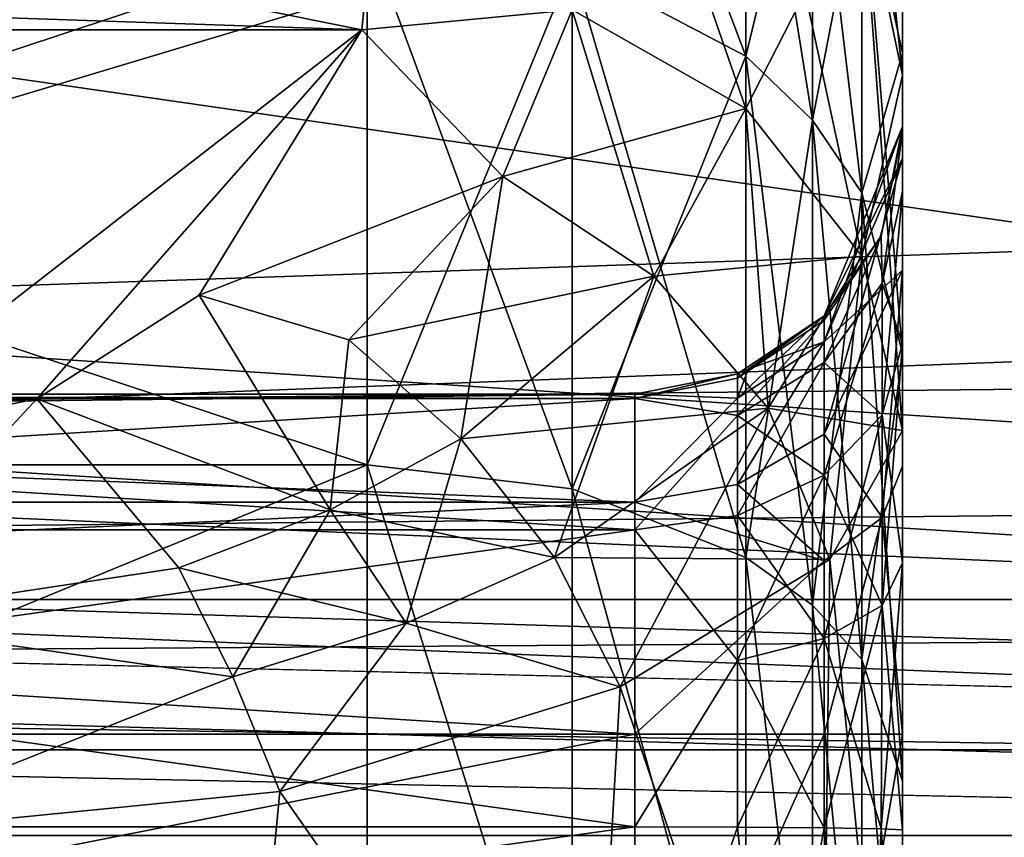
# Model space of a CAD drawing. Header units: metres. Extents: x -904 to 0, y -908 to 0.
# Tile 37 of 160: x -201 to -183, y -851 to -836. Entities that reach past the tile are written whole.
import ezdxf

# ---------------------------------------------------------------- set-up
doc = ezdxf.new("R2010")
doc.units = ezdxf.units.M

msp = doc.modelspace()

# ---------------------------------------------------------------- linework, layer by layer
at = {"layer": 'top0123'}
for points in [[(-797.056519, -846.830994, 214.358002), (-66.056488, -846.830994, 214.358002), (-797.056519, -851.830994, 214.358002)], [(-66.056488, -846.830994, 214.358002), (-66.056488, -851.830994, 214.358002), (-797.056519, -851.830994, 214.358002)], [(-66.056488, -851.830994, 2014.358032), (-66.056488, -846.830994, 2014.358032), (-797.056519, -851.830994, 2014.358032)], [(-66.056488, -846.830994, 2014.358032), (-797.056519, -846.830994, 2014.358032), (-797.056519, -851.830994, 2014.358032)], [(-66.056488, -846.830994, 2014.358032), (-66.056488, -846.830994, 214.358002), (-797.056519, -846.830994, 2014.358032)], [(-66.056488, -846.830994, 214.358002), (-797.056519, -846.830994, 214.358002), (-797.056519, -846.830994, 2014.358032)]]:
    msp.add_3dface(points, dxfattribs=at)
at = {"layer": 'top0123421'}
for points in [[(-191.170334, -834.984985, 2045.312134), (-187.926102, -836.688965, 2043.972168), (-191.170181, -828.110718, 2033.579834)], [(-187.926102, -836.688965, 2043.972168), (-187.925873, -830.113708, 2032.75061), (-191.170181, -828.110718, 2033.579834)], [(-187.926102, -836.688965, 2043.972168), (-186.68248, -837.880188, 2043.035522), (-187.925873, -830.113708, 2032.75061)], [(-186.68248, -837.880188, 2043.035522), (-186.682251, -831.514099, 2032.171387), (-187.925873, -830.113708, 2032.75061)], [(-194.997162, -835.173523, 1975.365967), (-195.095596, -836.194458, 1973.759888), (-224.997162, -830.198181, 1984.784424)], [(-224.997162, -830.198181, 1984.784424), (-195.095596, -836.194458, 1973.759888), (-224.997162, -835.173523, 1975.365967)], [(-187.926102, -837.664368, 1976.906738), (-191.170334, -835.820862, 1975.766357), (-187.926117, -830.344666, 1992.449341)], [(-187.926102, -837.664368, 1976.906738), (-187.926117, -830.344666, 1992.449341), (-185.758377, -833.418091, 1993.488281)], [(-186.68248, -837.880188, 2043.035522), (-185.758377, -839.239197, 2041.966797), (-186.682251, -831.514099, 2032.171387)], [(-186.682251, -831.514099, 2032.171387), (-185.758377, -839.239197, 2041.966797), (-185.758194, -833.111938, 2031.510742)], [(-185.758194, -833.111938, 2031.510742), (-185.758377, -839.239197, 2041.966797), (-184.997162, -842.24176, 2039.594238)], [(-184.997162, -842.24176, 2039.594238), (-184.997162, -836.634216, 2030.015137), (-185.758194, -833.111938, 2031.510742)], [(-184.997162, -836.634216, 2030.015137), (-184.997162, -833.987732, 2019.452271), (-185.758194, -833.111938, 2031.510742)], [(-185.758377, -840.423401, 1978.613403), (-187.926102, -837.664368, 1976.906738), (-185.758377, -833.418091, 1993.488281)], [(-185.758377, -840.423401, 1978.613403), (-185.758377, -833.418091, 1993.488281), (-184.997162, -837.041077, 1994.720703)], [(-184.997162, -837.041077, 1994.720703), (-185.758377, -833.418091, 1993.488281), (-184.997162, -833.77832, 2009.907471)], [(-184.997162, -838.082764, 2014.078491), (-184.997162, -833.599243, 2013.958618), (-184.997162, -838.084717, 2014.13562)], [(-184.997162, -833.599243, 2013.958618), (-184.997162, -833.830994, 2018.005981), (-184.997162, -838.084717, 2014.13562)], [(-184.997162, -838.082764, 2014.078491), (-184.997162, -838.00415, 2011.807983), (-184.997162, -833.599243, 2013.958618)], [(-184.997162, -838.00415, 2011.807983), (-184.997162, -833.77832, 2009.907471), (-184.997162, -833.599243, 2013.958618)], [(-184.997162, -838.00415, 2011.807983), (-184.997162, -838.593689, 2006.245728), (-184.997162, -833.77832, 2009.907471)], [(-184.997162, -838.593689, 2006.245728), (-184.997162, -837.041077, 1994.720703), (-184.997162, -833.77832, 2009.907471)], [(-184.997162, -838.084717, 2014.13562), (-184.997162, -833.830994, 2018.005981), (-184.997162, -833.987732, 2019.452271)], [(-184.997162, -838.084717, 2014.13562), (-184.997162, -833.987732, 2019.452271), (-184.997162, -839.213867, 2019.025024)], [(-184.997162, -833.987732, 2019.452271), (-184.997162, -836.634216, 2030.015137), (-184.997162, -839.213867, 2019.025024)], [(-224.997162, -834.386597, 2045.782715), (-224.997162, -844.320374, 2055.375), (-194.997162, -834.386597, 2045.782715)], [(-224.997162, -844.320374, 2055.375), (-194.997162, -844.320374, 2055.375), (-194.997162, -834.386597, 2045.782715)], [(-191.170334, -834.984985, 2045.312134), (-194.997162, -834.386597, 2045.782715), (-191.170258, -844.76825, 2054.759277)], [(-194.997162, -834.386597, 2045.782715), (-194.997162, -844.320374, 2055.375), (-191.170258, -844.76825, 2054.759277)], [(-191.170258, -844.76825, 2054.759277), (-187.92598, -846.044617, 2053.00708), (-191.170334, -834.984985, 2045.312134)], [(-187.92598, -846.044617, 2053.00708), (-187.926102, -836.688965, 2043.972168), (-191.170334, -834.984985, 2045.312134)], [(-195.095596, -836.194458, 1973.759888), (-224.899338, -836.193481, 1973.761353), (-224.997162, -835.173523, 1975.365967)], [(-195.095596, -836.194458, 1973.759888), (-194.997162, -835.173523, 1975.365967), (-191.170334, -835.820862, 1975.766357)], [(-195.095596, -836.194458, 1973.759888), (-191.170334, -835.820862, 1975.766357), (-192.465454, -838.934631, 1970.79126)], [(-192.465454, -838.934631, 1970.79126), (-191.170334, -835.820862, 1975.766357), (-187.926102, -837.664368, 1976.906738)], [(-195.095596, -836.194458, 1973.759888), (-204.997162, -843.876343, 1963.863281), (-224.899338, -836.193481, 1973.761353)], [(-201.171127, -843.082825, 1964.741333), (-204.997162, -843.876343, 1963.863281), (-195.095596, -836.194458, 1973.759888)], [(-198.139587, -841.150879, 1967.001587), (-201.171127, -843.082825, 1964.741333), (-195.095596, -836.194458, 1973.759888)], [(-198.139587, -841.150879, 1967.001587), (-195.095596, -836.194458, 1973.759888), (-192.465454, -838.934631, 1970.79126)], [(-187.92598, -846.044617, 2053.00708), (-186.682358, -846.936707, 2051.782227), (-187.926102, -836.688965, 2043.972168)], [(-186.682358, -846.936707, 2051.782227), (-186.68248, -837.880188, 2043.035522), (-187.926102, -836.688965, 2043.972168)], [(-184.997162, -839.213867, 2019.025024), (-184.997162, -836.634216, 2030.015137), (-184.997162, -842.056396, 2023.023315)], [(-184.997162, -836.634216, 2030.015137), (-184.997162, -842.24176, 2039.594238), (-184.997162, -842.056396, 2023.023315)], [(-184.997162, -843.677917, 1980.626709), (-185.758377, -840.423401, 1978.613403), (-184.997162, -837.041077, 1994.720703)], [(-184.997162, -838.593689, 2006.245728), (-184.997162, -840.683655, 2001.088501), (-184.997162, -837.041077, 1994.720703)], [(-184.997162, -840.683655, 2001.088501), (-184.997162, -843.677917, 1980.626709), (-184.997162, -837.041077, 1994.720703)], [(-192.465454, -838.934631, 1970.79126), (-187.926102, -837.664368, 1976.906738), (-189.641953, -840.795837, 1971.03418)], [(-189.641953, -840.795837, 1971.03418), (-187.926102, -837.664368, 1976.906738), (-185.758377, -840.423401, 1978.613403)], [(-186.682358, -846.936707, 2051.782227), (-185.75827, -847.954529, 2050.384521), (-186.68248, -837.880188, 2043.035522)], [(-185.75827, -847.954529, 2050.384521), (-185.758377, -839.239197, 2041.966797), (-186.68248, -837.880188, 2043.035522)], [(-184.997162, -838.593689, 2006.245728), (-184.997162, -838.00415, 2011.807983), (-186.461685, -841.537476, 2011.681396)], [(-186.461685, -841.537476, 2011.681396), (-184.997162, -838.00415, 2011.807983), (-185.399094, -840.045471, 2014.03125)], [(-184.997162, -838.00415, 2011.807983), (-184.997162, -838.082764, 2014.078491), (-185.399094, -840.045471, 2014.03125)], [(-184.997162, -838.082764, 2014.078491), (-184.997162, -838.084717, 2014.13562), (-185.399094, -840.045471, 2014.03125)], [(-184.997162, -838.084717, 2014.13562), (-185.377716, -840.929016, 2018.174194), (-185.399094, -840.045471, 2014.03125)], [(-184.997162, -838.084717, 2014.13562), (-184.997162, -839.213867, 2019.025024), (-185.377716, -840.929016, 2018.174194)], [(-186.461624, -842.020325, 2007.116455), (-184.997162, -838.593689, 2006.245728), (-186.461685, -841.537476, 2011.681396)], [(-184.997162, -840.683655, 2001.088501), (-184.997162, -838.593689, 2006.245728), (-186.461624, -842.020325, 2007.116455)], [(-198.139587, -841.150879, 1967.001587), (-192.465454, -838.934631, 1970.79126), (-195.342896, -841.986877, 1966.592773)], [(-195.342896, -841.986877, 1966.592773), (-192.465454, -838.934631, 1970.79126), (-189.641953, -840.795837, 1971.03418)], [(-185.758377, -839.239197, 2041.966797), (-184.997162, -850.222534, 2047.302246), (-184.997162, -842.24176, 2039.594238)], [(-185.75827, -847.954529, 2050.384521), (-184.997162, -850.222534, 2047.302246), (-185.758377, -839.239197, 2041.966797)], [(-184.997162, -839.213867, 2019.025024), (-185.377777, -843.385925, 2021.647339), (-185.377716, -840.929016, 2018.174194)], [(-184.997162, -839.213867, 2019.025024), (-184.997162, -842.056396, 2023.023315), (-185.377777, -843.385925, 2021.647339)], [(-186.461685, -841.537476, 2011.681396), (-185.399094, -840.045471, 2014.03125), (-186.461655, -841.617493, 2013.994873)], [(-186.461563, -842.407104, 2017.505981), (-186.461655, -841.617493, 2013.994873), (-185.399094, -840.045471, 2014.03125)], [(-185.399094, -840.045471, 2014.03125), (-185.377716, -840.929016, 2018.174194), (-186.461563, -842.407104, 2017.505981)], [(-189.641953, -840.795837, 1971.03418), (-185.758377, -840.423401, 1978.613403), (-187.50975, -843.260376, 1971.96936)], [(-185.758377, -840.423401, 1978.613403), (-184.997162, -843.677917, 1980.626709), (-187.50975, -843.260376, 1971.96936)], [(-189.641953, -840.795837, 1971.03418), (-193.247482, -843.831726, 1966.158691), (-195.342896, -841.986877, 1966.592773)], [(-189.641953, -840.795837, 1971.03418), (-187.50975, -843.260376, 1971.96936), (-193.247482, -843.831726, 1966.158691)], [(-186.461639, -843.745361, 2002.856567), (-184.997162, -840.683655, 2001.088501), (-186.461624, -842.020325, 2007.116455)], [(-184.997162, -840.683655, 2001.088501), (-186.461639, -843.745361, 2002.856567), (-185.377777, -845.300476, 1999.085938)], [(-184.997162, -844.343872, 1997.428833), (-184.997162, -840.683655, 2001.088501), (-185.377777, -845.300476, 1999.085938)], [(-184.997162, -840.683655, 2001.088501), (-184.997162, -844.343872, 1997.428833), (-184.997162, -843.677917, 1980.626709)], [(-185.377716, -840.929016, 2018.174194), (-186.461639, -844.512878, 2020.480591), (-186.461563, -842.407104, 2017.505981)], [(-185.377716, -840.929016, 2018.174194), (-185.377777, -843.385925, 2021.647339), (-186.461639, -844.512878, 2020.480591)], [(-201.171127, -843.082825, 1964.741333), (-198.139587, -841.150879, 1967.001587), (-195.68779, -845.158691, 1964.23645)], [(-195.68779, -845.158691, 1964.23645), (-198.139587, -841.150879, 1967.001587), (-195.342896, -841.986877, 1966.592773)], [(-187.885483, -842.533447, 2011.64502), (-186.461685, -841.537476, 2011.681396), (-188.083908, -842.700806, 2013.970825)], [(-188.083908, -842.700806, 2013.970825), (-186.461685, -841.537476, 2011.681396), (-186.461655, -841.617493, 2013.994873)], [(-186.461685, -841.537476, 2011.681396), (-187.885483, -842.533447, 2011.64502), (-186.461624, -842.020325, 2007.116455)], [(-188.083694, -843.394775, 2017.059326), (-188.083908, -842.700806, 2013.970825), (-186.461655, -841.617493, 2013.994873)], [(-188.083694, -843.394775, 2017.059326), (-186.461655, -841.617493, 2013.994873), (-186.461563, -842.407104, 2017.505981)], [(-193.247482, -843.831726, 1966.158691), (-195.68779, -845.158691, 1964.23645), (-195.342896, -841.986877, 1966.592773)], [(-186.461624, -842.020325, 2007.116455), (-188.08374, -843.071533, 2007.380615), (-188.083862, -844.684021, 2003.398682)], [(-188.083862, -844.684021, 2003.398682), (-186.461639, -843.745361, 2002.856567), (-186.461624, -842.020325, 2007.116455)], [(-187.885483, -842.533447, 2011.64502), (-188.08374, -843.071533, 2007.380615), (-186.461624, -842.020325, 2007.116455)], [(-184.997162, -842.056396, 2023.023315), (-185.377716, -846.941895, 2023.982422), (-185.377777, -843.385925, 2021.647339)], [(-184.997162, -842.056396, 2023.023315), (-184.997162, -846.149963, 2025.725586), (-185.377716, -846.941895, 2023.982422)], [(-184.997162, -842.056396, 2023.023315), (-184.997162, -842.24176, 2039.594238), (-184.997162, -846.149963, 2025.725586)], [(-184.997162, -842.24176, 2039.594238), (-184.997162, -850.222534, 2047.302246), (-184.997162, -846.149963, 2025.725586)], [(-188.083755, -845.265869, 2019.70105), (-188.083694, -843.394775, 2017.059326), (-186.461563, -842.407104, 2017.505981)], [(-186.461563, -842.407104, 2017.505981), (-186.461639, -844.512878, 2020.480591), (-188.083755, -845.265869, 2019.70105)], [(-188.083893, -842.620667, 2011.641724), (-189.997162, -843.000854, 2011.626465), (-188.08374, -843.071533, 2007.380615)], [(-189.997162, -843.000854, 2011.626465), (-188.083893, -842.620667, 2011.641724), (-189.997162, -843.081726, 2013.962646)], [(-188.083893, -842.620667, 2011.641724), (-188.083908, -842.700806, 2013.970825), (-189.997162, -843.081726, 2013.962646)], [(-188.083893, -842.620667, 2011.641724), (-187.885483, -842.533447, 2011.64502), (-188.083908, -842.700806, 2013.970825)], [(-187.885483, -842.533447, 2011.64502), (-188.083893, -842.620667, 2011.641724), (-188.08374, -843.071533, 2007.380615)], [(-189.997162, -843.081726, 2013.962646), (-188.083908, -842.700806, 2013.970825), (-188.083694, -843.394775, 2017.059326)], [(-229.997162, -843.000854, 2011.626465), (-229.997162, -843.440674, 2007.473389), (-189.997162, -843.000854, 2011.626465)], [(-229.997162, -843.440674, 2007.473389), (-189.997162, -845.01355, 2003.588989), (-189.997162, -843.000854, 2011.626465)], [(-229.997162, -843.081726, 2013.962646), (-229.997162, -843.000854, 2011.626465), (-189.997162, -843.081726, 2013.962646)], [(-229.997162, -843.000854, 2011.626465), (-189.997162, -843.000854, 2011.626465), (-189.997162, -843.081726, 2013.962646)], [(-188.08374, -843.071533, 2007.380615), (-189.997162, -843.000854, 2011.626465), (-189.997162, -845.01355, 2003.588989)], [(-189.997162, -843.081726, 2013.962646), (-189.997162, -845.530701, 2019.427612), (-229.997162, -843.081726, 2013.962646)], [(-189.997162, -845.530701, 2019.427612), (-229.997162, -845.530701, 2019.427612), (-229.997162, -843.081726, 2013.962646)], [(-204.997162, -847.219421, 1961.471558), (-201.171127, -843.082825, 1964.741333), (-198.513672, -846.240845, 1962.75293)], [(-204.997162, -847.219421, 1961.471558), (-204.997162, -843.876343, 1963.863281), (-201.171127, -843.082825, 1964.741333)], [(-198.513672, -846.240845, 1962.75293), (-201.171127, -843.082825, 1964.741333), (-195.68779, -845.158691, 1964.23645)], [(-188.08374, -843.071533, 2007.380615), (-189.997162, -845.01355, 2003.588989), (-188.083862, -844.684021, 2003.398682)], [(-189.997162, -845.530701, 2019.427612), (-189.997162, -843.081726, 2013.962646), (-188.083694, -843.394775, 2017.059326)], [(-187.50975, -843.260376, 1971.96936), (-191.501114, -846.045227, 1966.340576), (-193.247482, -843.831726, 1966.158691)], [(-187.50975, -843.260376, 1971.96936), (-186.355743, -846.083557, 1973.380981), (-191.501114, -846.045227, 1966.340576)], [(-187.50975, -843.260376, 1971.96936), (-184.997162, -843.677917, 1980.626709), (-186.355743, -846.083557, 1973.380981)], [(-229.997162, -843.440674, 2007.473389), (-229.997162, -845.01355, 2003.588989), (-189.997162, -845.01355, 2003.588989)], [(-189.997162, -845.530701, 2019.427612), (-188.083694, -843.394775, 2017.059326), (-188.083755, -845.265869, 2019.70105)], [(-185.377777, -843.385925, 2021.647339), (-186.461563, -847.558777, 2022.482056), (-186.461639, -844.512878, 2020.480591)], [(-185.377777, -843.385925, 2021.647339), (-185.377716, -846.941895, 2023.982422), (-186.461563, -847.558777, 2022.482056)], [(-186.461639, -843.745361, 2002.856567), (-188.083862, -844.684021, 2003.398682), (-186.461639, -846.11145, 2000.490845)], [(-185.377777, -845.300476, 1999.085938), (-186.461639, -843.745361, 2002.856567), (-186.461639, -846.11145, 2000.490845)], [(-184.997162, -843.677917, 1980.626709), (-184.997162, -859.87915, 1980.626709), (-186.355743, -846.083557, 1973.380981)], [(-184.997162, -844.343872, 1997.428833), (-184.997162, -849.343445, 1996.089355), (-184.997162, -843.677917, 1980.626709)], [(-184.997162, -843.677917, 1980.626709), (-184.997162, -849.343445, 1996.089355), (-184.997162, -859.87915, 1980.626709)], [(-193.247482, -843.831726, 1966.158691), (-191.501114, -846.045227, 1966.340576), (-195.68779, -845.158691, 1964.23645)], [(-224.997162, -844.320374, 2055.375), (-224.997162, -856.61731, 2061.818848), (-194.997162, -844.320374, 2055.375)], [(-224.997162, -856.61731, 2061.818848), (-194.997162, -856.61731, 2061.818848), (-194.997162, -844.320374, 2055.375)], [(-191.170258, -844.76825, 2054.759277), (-194.997162, -844.320374, 2055.375), (-191.170654, -856.61731, 2061.012939)], [(-194.997162, -844.320374, 2055.375), (-194.997162, -856.61731, 2061.818848), (-191.170654, -856.61731, 2061.012939)], [(-185.377777, -845.300476, 1999.085938), (-184.997162, -849.343445, 1996.089355), (-184.997162, -844.343872, 1997.428833)], [(-186.461639, -844.512878, 2020.480591), (-188.083694, -847.970947, 2021.479614), (-188.083755, -845.265869, 2019.70105)], [(-186.461639, -844.512878, 2020.480591), (-186.461563, -847.558777, 2022.482056), (-188.083694, -847.970947, 2021.479614)], [(-191.170654, -856.61731, 2061.012939), (-187.925873, -856.61731, 2058.708252), (-191.170258, -844.76825, 2054.759277)], [(-187.925873, -856.61731, 2058.708252), (-187.92598, -846.044617, 2053.00708), (-191.170258, -844.76825, 2054.759277)], [(-186.461639, -846.11145, 2000.490845), (-188.083862, -844.684021, 2003.398682), (-189.997162, -845.01355, 2003.588989)], [(-229.997162, -845.01355, 2003.588989), (-229.997162, -846.843628, 2001.759155), (-189.997162, -845.01355, 2003.588989)], [(-229.997162, -846.843628, 2001.759155), (-189.997162, -849.343445, 2001.089355), (-189.997162, -845.01355, 2003.588989)], [(-189.997162, -845.01355, 2003.588989), (-189.997162, -849.343445, 2001.089355), (-186.461639, -846.11145, 2000.490845)], [(-195.68779, -845.158691, 1964.23645), (-194.269058, -847.271912, 1964.094849), (-198.513672, -846.240845, 1962.75293)], [(-191.501114, -846.045227, 1966.340576), (-194.269058, -847.271912, 1964.094849), (-195.68779, -845.158691, 1964.23645)], [(-188.083694, -847.970947, 2021.479614), (-189.997162, -845.530701, 2019.427612), (-188.083755, -845.265869, 2019.70105)], [(-186.461639, -846.11145, 2000.490845), (-186.461639, -849.343445, 1999.624878), (-185.377777, -845.300476, 1999.085938)], [(-186.461639, -849.343445, 1999.624878), (-184.997162, -849.343445, 1996.089355), (-185.377777, -845.300476, 1999.085938)], [(-189.997162, -845.530701, 2019.427612), (-189.997162, -851.076965, 2021.685913), (-229.997162, -845.530701, 2019.427612)], [(-189.997162, -851.076965, 2021.685913), (-229.997162, -851.076965, 2021.685913), (-229.997162, -845.530701, 2019.427612)], [(-189.997162, -851.076965, 2021.685913), (-189.997162, -845.530701, 2019.427612), (-188.083694, -847.970947, 2021.479614)], [(-191.501114, -846.045227, 1966.340576), (-190.270859, -848.462891, 1967.093872), (-194.269058, -847.271912, 1964.094849)], [(-186.355743, -846.083557, 1973.380981), (-190.270859, -848.462891, 1967.093872), (-191.501114, -846.045227, 1966.340576)], [(-186.355743, -846.083557, 1973.380981), (-186.527527, -859.527161, 1972.9552), (-190.270859, -848.462891, 1967.093872)], [(-189.997162, -849.343445, 2001.089355), (-186.461639, -849.343445, 1999.624878), (-186.461639, -846.11145, 2000.490845)], [(-187.925873, -856.61731, 2058.708252), (-186.681335, -856.61731, 2057.085938), (-187.92598, -846.044617, 2053.00708)], [(-186.681335, -856.61731, 2057.085938), (-186.682358, -846.936707, 2051.782227), (-187.92598, -846.044617, 2053.00708)], [(-184.997162, -859.87915, 1980.626709), (-186.527527, -859.527161, 1972.9552), (-186.355743, -846.083557, 1973.380981)], [(-197.507095, -848.276123, 1962.352051), (-204.997162, -847.219421, 1961.471558), (-198.513672, -846.240845, 1962.75293)], [(-194.269058, -847.271912, 1964.094849), (-197.507095, -848.276123, 1962.352051), (-198.513672, -846.240845, 1962.75293)], [(-184.997162, -846.149963, 2025.725586), (-185.399094, -851.113098, 2024.722778), (-185.377716, -846.941895, 2023.982422)], [(-184.997162, -846.149963, 2025.725586), (-184.997162, -851.133545, 2026.685913), (-185.399094, -851.113098, 2024.722778)], [(-184.997162, -846.149963, 2025.725586), (-184.997162, -850.222534, 2047.302246), (-184.997162, -851.133545, 2026.685913)], [(-229.997162, -846.843628, 2001.759155), (-229.997162, -849.343445, 2001.089355), (-189.997162, -849.343445, 2001.089355)], [(-186.681335, -856.61731, 2057.085938), (-185.756165, -856.61731, 2055.221924), (-186.682358, -846.936707, 2051.782227)], [(-185.756165, -856.61731, 2055.221924), (-185.75827, -847.954529, 2050.384521), (-186.682358, -846.936707, 2051.782227)], [(-185.377716, -846.941895, 2023.982422), (-186.461655, -851.095215, 2023.150391), (-186.461563, -847.558777, 2022.482056)], [(-185.377716, -846.941895, 2023.982422), (-185.399094, -851.113098, 2024.722778), (-186.461655, -851.095215, 2023.150391)], [(-204.997162, -851.242249, 1960.626709), (-204.997162, -847.219421, 1961.471558), (-197.507095, -848.276123, 1962.352051)], [(-194.269058, -847.271912, 1964.094849), (-196.627319, -850.415527, 1962.462158), (-197.507095, -848.276123, 1962.352051)], [(-190.270859, -848.462891, 1967.093872), (-196.627319, -850.415527, 1962.462158), (-194.269058, -847.271912, 1964.094849)], [(-186.461563, -847.558777, 2022.482056), (-188.083908, -851.081848, 2022.066895), (-188.083694, -847.970947, 2021.479614)], [(-186.461563, -847.558777, 2022.482056), (-186.461655, -851.095215, 2023.150391), (-188.083908, -851.081848, 2022.066895)], [(-188.083908, -851.081848, 2022.066895), (-189.997162, -851.076965, 2021.685913), (-188.083694, -847.970947, 2021.479614)], [(-185.756165, -856.61731, 2055.221924), (-184.997162, -856.61731, 2051.058594), (-185.75827, -847.954529, 2050.384521)], [(-184.997162, -856.61731, 2051.058594), (-184.997162, -850.222534, 2047.302246), (-185.75827, -847.954529, 2050.384521)], [(-196.627319, -850.415527, 1962.462158), (-204.997162, -851.242249, 1960.626709), (-197.507095, -848.276123, 1962.352051)], [(-190.270859, -848.462891, 1967.093872), (-190.856033, -858.660828, 1966.483643), (-196.627319, -850.415527, 1962.462158)], [(-186.527527, -859.527161, 1972.9552), (-190.856033, -858.660828, 1966.483643), (-190.270859, -848.462891, 1967.093872)], [(-229.997162, -857.238892, 2001.089355), (-189.997162, -857.238892, 2001.089355), (-229.997162, -849.343445, 2001.089355)], [(-189.997162, -857.238892, 2001.089355), (-189.997162, -849.343445, 2001.089355), (-229.997162, -849.343445, 2001.089355)], [(-186.443176, -857.613037, 1999.606323), (-186.461639, -849.343445, 1999.624878), (-189.997162, -857.238892, 2001.089355)], [(-186.461639, -849.343445, 1999.624878), (-189.997162, -849.343445, 2001.089355), (-189.997162, -857.238892, 2001.089355)], [(-184.997162, -849.343445, 1996.089355), (-186.461639, -849.343445, 1999.624878), (-186.443176, -857.613037, 1999.606323)], [(-184.997162, -858.381042, 1996.089355), (-184.997162, -849.343445, 1996.089355), (-186.443176, -857.613037, 1999.606323)], [(-184.997162, -849.343445, 1996.089355), (-184.997208, -859.87854, 1980.868408), (-184.997162, -859.87915, 1980.626709)], [(-184.997162, -849.343445, 1996.089355), (-184.997162, -858.381042, 1996.089355), (-184.997208, -859.87854, 1980.868408)], [(-184.997162, -850.222534, 2047.302246), (-184.997162, -856.61731, 2026.685913), (-184.997162, -851.133545, 2026.685913)], [(-184.997162, -850.222534, 2047.302246), (-184.997162, -856.61731, 2051.058594), (-184.997162, -856.61731, 2026.685913)], [(-196.627319, -850.415527, 1962.462158), (-197.326355, -857.77887, 1962.156128), (-204.997162, -851.242249, 1960.626709)], [(-190.856033, -858.660828, 1966.483643), (-197.326355, -857.77887, 1962.156128), (-196.627319, -850.415527, 1962.462158)], [(-189.997162, -851.076965, 2021.685913), (-189.997162, -856.61731, 2021.685913), (-229.997162, -851.076965, 2021.685913)], [(-189.997162, -856.61731, 2021.685913), (-229.997162, -856.61731, 2021.685913), (-229.997162, -851.076965, 2021.685913)], [(-189.997162, -851.076965, 2021.685913), (-188.083908, -851.081848, 2022.066895), (-189.997162, -856.61731, 2021.685913)], [(-188.083908, -851.081848, 2022.066895), (-187.497162, -856.61731, 2022.355835), (-189.997162, -856.61731, 2021.685913)], [(-188.083908, -851.081848, 2022.066895), (-186.461655, -851.095215, 2023.150391), (-187.497162, -856.61731, 2022.355835)], [(-186.461655, -851.095215, 2023.150391), (-185.667038, -856.61731, 2024.185913), (-187.497162, -856.61731, 2022.355835)], [(-186.461655, -851.095215, 2023.150391), (-185.399094, -851.113098, 2024.722778), (-185.667038, -856.61731, 2024.185913)], [(-197.326355, -857.77887, 1962.156128), (-204.997162, -857.406921, 1960.626709), (-204.997162, -851.242249, 1960.626709)], [(-185.399094, -851.113098, 2024.722778), (-184.997162, -856.61731, 2026.685913), (-185.667038, -856.61731, 2024.185913)], [(-185.399094, -851.113098, 2024.722778), (-184.997162, -851.133545, 2026.685913), (-184.997162, -856.61731, 2026.685913)]]:
    msp.add_3dface(points, dxfattribs=at)
at = {"layer": 'top0123422'}
for points in [[(-187.926117, -830.344666, 236.266617), (-191.170364, -828.292419, 236.964661), (-187.926102, -837.664368, 251.809235)], [(-191.170364, -828.292419, 236.964661), (-191.170334, -835.820862, 252.949615), (-187.926102, -837.664368, 251.809235)], [(-187.926102, -836.688965, 184.74379), (-191.170334, -834.984985, 183.403854), (-187.925873, -830.113708, 195.965408)], [(-187.925873, -830.113708, 195.965408), (-186.682251, -831.514099, 196.544632), (-187.926102, -836.688965, 184.74379)], [(-185.758377, -833.418091, 235.227737), (-184.997162, -837.041077, 233.995239), (-185.758377, -829.968689, 219.170975)], [(-184.997162, -837.041077, 233.995239), (-184.997162, -833.77832, 218.808563), (-185.758377, -829.968689, 219.170975)], [(-224.997162, -835.173523, 253.350052), (-195.095596, -836.194458, 254.956131), (-224.997162, -830.198181, 243.931595)], [(-195.095596, -836.194458, 254.956131), (-194.997162, -835.173523, 253.350052), (-224.997162, -830.198181, 243.931595)], [(-185.758377, -833.418091, 235.227737), (-187.926117, -830.344666, 236.266617), (-185.758377, -840.423401, 250.102539)], [(-187.926117, -830.344666, 236.266617), (-187.926102, -837.664368, 251.809235), (-185.758377, -840.423401, 250.102539)], [(-186.682251, -831.514099, 196.544632), (-186.68248, -837.880188, 185.680496), (-187.926102, -836.688965, 184.74379)], [(-186.68248, -837.880188, 185.680496), (-186.682251, -831.514099, 196.544632), (-185.758194, -833.111938, 197.205215)], [(-185.758377, -839.239197, 186.749161), (-186.68248, -837.880188, 185.680496), (-185.758194, -833.111938, 197.205215)], [(-185.758194, -833.111938, 197.205215), (-184.997162, -836.634216, 198.700867), (-185.758377, -839.239197, 186.749161)], [(-185.758194, -833.111938, 197.205215), (-184.997162, -833.987732, 209.263779), (-184.997162, -836.634216, 198.700867)], [(-185.758377, -840.423401, 250.102539), (-184.997162, -843.677917, 248.08934), (-185.758377, -833.418091, 235.227737)], [(-184.997162, -843.677917, 248.08934), (-184.997162, -837.041077, 233.995239), (-185.758377, -833.418091, 235.227737)], [(-184.997162, -838.084717, 214.580383), (-184.997162, -833.830994, 210.710022), (-184.997162, -833.599243, 214.757324)], [(-184.997162, -833.77832, 218.808563), (-184.997162, -838.00415, 216.908035), (-184.997162, -833.599243, 214.757324)], [(-184.997162, -838.00415, 216.908035), (-184.997162, -838.082764, 214.637451), (-184.997162, -833.599243, 214.757324)], [(-184.997162, -833.599243, 214.757324), (-184.997162, -838.082764, 214.637451), (-184.997162, -838.084717, 214.580383)], [(-184.997162, -837.041077, 233.995239), (-184.997162, -838.593689, 222.470245), (-184.997162, -833.77832, 218.808563)], [(-184.997162, -838.593689, 222.470245), (-184.997162, -838.00415, 216.908035), (-184.997162, -833.77832, 218.808563)], [(-184.997162, -833.987732, 209.263779), (-184.997162, -833.830994, 210.710022), (-184.997162, -838.084717, 214.580383)], [(-184.997162, -836.634216, 198.700867), (-184.997162, -833.987732, 209.263779), (-184.997162, -839.213867, 209.690918)], [(-184.997162, -839.213867, 209.690918), (-184.997162, -833.987732, 209.263779), (-184.997162, -838.084717, 214.580383)], [(-194.997162, -834.386597, 182.933319), (-194.997162, -844.320374, 173.341095), (-224.997162, -834.386597, 182.933319)], [(-194.997162, -844.320374, 173.341095), (-224.997162, -844.320374, 173.341095), (-224.997162, -834.386597, 182.933319)], [(-194.997162, -844.320374, 173.341095), (-194.997162, -834.386597, 182.933319), (-191.170334, -834.984985, 183.403854)], [(-191.170258, -844.76825, 173.956635), (-194.997162, -844.320374, 173.341095), (-191.170334, -834.984985, 183.403854)], [(-191.170258, -844.76825, 173.956635), (-191.170334, -834.984985, 183.403854), (-187.926102, -836.688965, 184.74379)], [(-224.997162, -835.173523, 253.350052), (-224.899338, -836.193481, 254.954681), (-195.095596, -836.194458, 254.956131)], [(-194.997162, -835.173523, 253.350052), (-195.095596, -836.194458, 254.956131), (-191.170334, -835.820862, 252.949615)], [(-195.095596, -836.194458, 254.956131), (-192.465454, -838.934631, 257.924683), (-191.170334, -835.820862, 252.949615)], [(-191.170334, -835.820862, 252.949615), (-192.465454, -838.934631, 257.924683), (-189.641953, -840.795837, 257.681854)], [(-189.641953, -840.795837, 257.681854), (-187.926102, -837.664368, 251.809235), (-191.170334, -835.820862, 252.949615)], [(-224.899338, -836.193481, 254.954681), (-204.997162, -843.876343, 264.852722), (-195.095596, -836.194458, 254.956131)], [(-195.095596, -836.194458, 254.956131), (-204.997162, -843.876343, 264.852722), (-201.171127, -843.082825, 263.97464)], [(-201.171127, -843.082825, 263.97464), (-198.139587, -841.150879, 261.714417), (-195.095596, -836.194458, 254.956131)], [(-195.095596, -836.194458, 254.956131), (-198.139587, -841.150879, 261.714417), (-192.465454, -838.934631, 257.924683)], [(-187.92598, -846.044617, 175.708893), (-191.170258, -844.76825, 173.956635), (-187.926102, -836.688965, 184.74379)], [(-187.926102, -836.688965, 184.74379), (-186.68248, -837.880188, 185.680496), (-187.92598, -846.044617, 175.708893)], [(-184.997162, -836.634216, 198.700867), (-184.997162, -842.24176, 189.121765), (-185.758377, -839.239197, 186.749161)], [(-184.997162, -842.24176, 189.121765), (-184.997162, -836.634216, 198.700867), (-184.997162, -842.056396, 205.692612)], [(-184.997162, -842.056396, 205.692612), (-184.997162, -836.634216, 198.700867), (-184.997162, -839.213867, 209.690918)], [(-184.997162, -843.677917, 248.08934), (-184.997162, -840.683655, 227.627472), (-184.997162, -837.041077, 233.995239)], [(-184.997162, -840.683655, 227.627472), (-184.997162, -838.593689, 222.470245), (-184.997162, -837.041077, 233.995239)], [(-187.50975, -843.260376, 256.746613), (-187.926102, -837.664368, 251.809235), (-189.641953, -840.795837, 257.681854)], [(-187.50975, -843.260376, 256.746613), (-185.758377, -840.423401, 250.102539), (-187.926102, -837.664368, 251.809235)], [(-186.68248, -837.880188, 185.680496), (-186.682358, -846.936707, 176.933884), (-187.92598, -846.044617, 175.708893)], [(-186.682358, -846.936707, 176.933884), (-186.68248, -837.880188, 185.680496), (-185.758377, -839.239197, 186.749161)], [(-186.461624, -842.020325, 221.599594), (-186.461685, -841.537476, 217.034637), (-184.997162, -838.00415, 216.908035)], [(-184.997162, -838.00415, 216.908035), (-186.461685, -841.537476, 217.034637), (-185.399094, -840.045471, 214.684769)], [(-184.997162, -838.593689, 222.470245), (-186.461624, -842.020325, 221.599594), (-184.997162, -838.00415, 216.908035)], [(-184.997162, -838.082764, 214.637451), (-184.997162, -838.00415, 216.908035), (-185.399094, -840.045471, 214.684769)], [(-184.997162, -838.082764, 214.637451), (-185.399094, -840.045471, 214.684769), (-184.997162, -838.084717, 214.580383)], [(-185.399094, -840.045471, 214.684769), (-185.377716, -840.929016, 210.541763), (-184.997162, -838.084717, 214.580383)], [(-185.377716, -840.929016, 210.541763), (-184.997162, -839.213867, 209.690918), (-184.997162, -838.084717, 214.580383)], [(-184.997162, -840.683655, 227.627472), (-186.461639, -843.745361, 225.859406), (-184.997162, -838.593689, 222.470245)], [(-186.461639, -843.745361, 225.859406), (-186.461624, -842.020325, 221.599594), (-184.997162, -838.593689, 222.470245)], [(-198.139587, -841.150879, 261.714417), (-195.342896, -841.986877, 262.12323), (-192.465454, -838.934631, 257.924683)], [(-192.465454, -838.934631, 257.924683), (-195.342896, -841.986877, 262.12323), (-193.247482, -843.831726, 262.557312)], [(-192.465454, -838.934631, 257.924683), (-193.247482, -843.831726, 262.557312), (-189.641953, -840.795837, 257.681854)], [(-185.75827, -847.954529, 178.331497), (-186.682358, -846.936707, 176.933884), (-185.758377, -839.239197, 186.749161)], [(-185.758377, -839.239197, 186.749161), (-184.997162, -842.24176, 189.121765), (-185.75827, -847.954529, 178.331497)], [(-184.997162, -842.056396, 205.692612), (-184.997162, -839.213867, 209.690918), (-185.377716, -840.929016, 210.541763)], [(-186.461685, -841.537476, 217.034637), (-186.461655, -841.617493, 214.7211), (-185.399094, -840.045471, 214.684769)], [(-185.399094, -840.045471, 214.684769), (-186.461655, -841.617493, 214.7211), (-186.461563, -842.407104, 211.210068)], [(-185.377716, -840.929016, 210.541763), (-185.399094, -840.045471, 214.684769), (-186.461563, -842.407104, 211.210068)], [(-186.355743, -846.083557, 255.335068), (-185.758377, -840.423401, 250.102539), (-187.50975, -843.260376, 256.746613)], [(-186.355743, -846.083557, 255.335068), (-184.997162, -843.677917, 248.08934), (-185.758377, -840.423401, 250.102539)], [(-189.641953, -840.795837, 257.681854), (-193.247482, -843.831726, 262.557312), (-191.501114, -846.045227, 262.375397)], [(-191.501114, -846.045227, 262.375397), (-187.50975, -843.260376, 256.746613), (-189.641953, -840.795837, 257.681854)], [(-186.461639, -843.745361, 225.859406), (-184.997162, -840.683655, 227.627472), (-185.377777, -845.300476, 229.63002)], [(-184.997162, -840.683655, 227.627472), (-184.997162, -844.343872, 231.287125), (-185.377777, -845.300476, 229.63002)], [(-184.997162, -844.343872, 231.287125), (-184.997162, -840.683655, 227.627472), (-184.997162, -843.677917, 248.08934)], [(-186.461563, -842.407104, 211.210068), (-185.377777, -843.385925, 207.068665), (-185.377716, -840.929016, 210.541763)], [(-185.377777, -843.385925, 207.068665), (-184.997162, -842.056396, 205.692612), (-185.377716, -840.929016, 210.541763)], [(-198.139587, -841.150879, 261.714417), (-201.171127, -843.082825, 263.97464), (-195.68779, -845.158691, 264.479492)], [(-195.342896, -841.986877, 262.12323), (-198.139587, -841.150879, 261.714417), (-195.68779, -845.158691, 264.479492)], [(-188.083893, -842.620667, 217.074265), (-188.083908, -842.700806, 214.745117), (-186.461685, -841.537476, 217.034637)], [(-188.083908, -842.700806, 214.745117), (-186.461655, -841.617493, 214.7211), (-186.461685, -841.537476, 217.034637)], [(-188.08374, -843.071533, 221.335358), (-188.083893, -842.620667, 217.074265), (-186.461685, -841.537476, 217.034637)], [(-186.461624, -842.020325, 221.599594), (-188.08374, -843.071533, 221.335358), (-186.461685, -841.537476, 217.034637)], [(-186.461655, -841.617493, 214.7211), (-188.083908, -842.700806, 214.745117), (-188.083694, -843.394775, 211.656616)], [(-186.461563, -842.407104, 211.210068), (-186.461655, -841.617493, 214.7211), (-188.083694, -843.394775, 211.656616)], [(-195.342896, -841.986877, 262.12323), (-195.68779, -845.158691, 264.479492), (-193.247482, -843.831726, 262.557312)], [(-186.461639, -843.745361, 225.859406), (-188.083862, -844.684021, 225.317368), (-186.461624, -842.020325, 221.599594)], [(-188.083862, -844.684021, 225.317368), (-188.08374, -843.071533, 221.335358), (-186.461624, -842.020325, 221.599594)], [(-184.997162, -846.149963, 202.990463), (-184.997162, -842.056396, 205.692612), (-185.377777, -843.385925, 207.068665)], [(-184.997162, -846.149963, 202.990463), (-184.997162, -842.24176, 189.121765), (-184.997162, -842.056396, 205.692612)], [(-184.997162, -842.24176, 189.121765), (-184.997162, -850.222534, 181.413696), (-185.75827, -847.954529, 178.331497)], [(-184.997162, -850.222534, 181.413696), (-184.997162, -842.24176, 189.121765), (-184.997162, -846.149963, 202.990463)], [(-188.083694, -843.394775, 211.656616), (-186.461639, -844.512878, 208.235382), (-186.461563, -842.407104, 211.210068)], [(-186.461639, -844.512878, 208.235382), (-185.377777, -843.385925, 207.068665), (-186.461563, -842.407104, 211.210068)], [(-188.08374, -843.071533, 221.335358), (-189.997162, -843.000854, 217.089584), (-188.083893, -842.620667, 217.074265)], [(-189.997162, -843.000854, 217.089584), (-189.997162, -843.081726, 214.753342), (-188.083893, -842.620667, 217.074265)], [(-189.997162, -843.081726, 214.753342), (-188.083908, -842.700806, 214.745117), (-188.083893, -842.620667, 217.074265)], [(-188.083694, -843.394775, 211.656616), (-188.083908, -842.700806, 214.745117), (-189.997162, -843.081726, 214.753342)], [(-229.997162, -843.000854, 217.089584), (-189.997162, -843.000854, 217.089584), (-229.997162, -843.440674, 221.242554)], [(-189.997162, -843.000854, 217.089584), (-189.997162, -845.01355, 225.12706), (-229.997162, -843.440674, 221.242554)], [(-229.997162, -843.081726, 214.753342), (-189.997162, -843.081726, 214.753342), (-229.997162, -843.000854, 217.089584)], [(-189.997162, -843.081726, 214.753342), (-189.997162, -843.000854, 217.089584), (-229.997162, -843.000854, 217.089584)], [(-189.997162, -845.01355, 225.12706), (-189.997162, -843.000854, 217.089584), (-188.08374, -843.071533, 221.335358)], [(-229.997162, -843.081726, 214.753342), (-229.997162, -845.530701, 209.288361), (-189.997162, -843.081726, 214.753342)], [(-229.997162, -845.530701, 209.288361), (-189.997162, -845.530701, 209.288361), (-189.997162, -843.081726, 214.753342)], [(-201.171127, -843.082825, 263.97464), (-204.997162, -847.219421, 267.244507), (-198.513672, -846.240845, 265.963013)], [(-201.171127, -843.082825, 263.97464), (-204.997162, -843.876343, 264.852722), (-204.997162, -847.219421, 267.244507)], [(-195.68779, -845.158691, 264.479492), (-201.171127, -843.082825, 263.97464), (-198.513672, -846.240845, 265.963013)], [(-188.083862, -844.684021, 225.317368), (-189.997162, -845.01355, 225.12706), (-188.08374, -843.071533, 221.335358)], [(-189.997162, -843.081726, 214.753342), (-189.997162, -845.530701, 209.288361), (-188.083694, -843.394775, 211.656616)], [(-190.270859, -848.462891, 261.622162), (-187.50975, -843.260376, 256.746613), (-191.501114, -846.045227, 262.375397)], [(-190.270859, -848.462891, 261.622162), (-186.355743, -846.083557, 255.335068), (-187.50975, -843.260376, 256.746613)], [(-229.997162, -843.440674, 221.242554), (-189.997162, -845.01355, 225.12706), (-229.997162, -845.01355, 225.12706)], [(-189.997162, -845.530701, 209.288361), (-188.083755, -845.265869, 209.014969), (-188.083694, -843.394775, 211.656616)], [(-188.083694, -843.394775, 211.656616), (-188.083755, -845.265869, 209.014969), (-186.461639, -844.512878, 208.235382)], [(-185.377777, -843.385925, 207.068665), (-186.461639, -844.512878, 208.235382), (-185.377716, -846.941895, 204.733566)], [(-185.377716, -846.941895, 204.733566), (-184.997162, -846.149963, 202.990463), (-185.377777, -843.385925, 207.068665)], [(-186.461639, -846.11145, 228.225174), (-188.083862, -844.684021, 225.317368), (-186.461639, -843.745361, 225.859406)], [(-185.377777, -845.300476, 229.63002), (-186.461639, -846.11145, 228.225174), (-186.461639, -843.745361, 225.859406)], [(-184.997162, -843.677917, 248.08934), (-186.355743, -846.083557, 255.335068), (-184.997162, -859.87915, 248.08934)], [(-184.997162, -849.343445, 232.626633), (-184.997162, -844.343872, 231.287125), (-184.997162, -843.677917, 248.08934)], [(-184.997162, -843.677917, 248.08934), (-184.997162, -859.87915, 248.08934), (-184.997162, -849.343445, 232.626633)], [(-193.247482, -843.831726, 262.557312), (-195.68779, -845.158691, 264.479492), (-194.269058, -847.271912, 264.621185)], [(-193.247482, -843.831726, 262.557312), (-194.269058, -847.271912, 264.621185), (-191.501114, -846.045227, 262.375397)], [(-194.997162, -844.320374, 173.341095), (-194.997162, -856.61731, 166.897263), (-224.997162, -844.320374, 173.341095)], [(-194.997162, -856.61731, 166.897263), (-224.997162, -856.61731, 166.897263), (-224.997162, -844.320374, 173.341095)], [(-191.170654, -856.61731, 167.702927), (-194.997162, -844.320374, 173.341095), (-191.170258, -844.76825, 173.956635)], [(-191.170654, -856.61731, 167.702927), (-194.997162, -856.61731, 166.897263), (-194.997162, -844.320374, 173.341095)], [(-185.377777, -845.300476, 229.63002), (-184.997162, -844.343872, 231.287125), (-184.997162, -849.343445, 232.626633)], [(-188.083755, -845.265869, 209.014969), (-186.461563, -847.558777, 206.233887), (-186.461639, -844.512878, 208.235382)], [(-186.461639, -844.512878, 208.235382), (-186.461563, -847.558777, 206.233887), (-185.377716, -846.941895, 204.733566)], [(-187.925873, -856.61731, 170.007828), (-191.170654, -856.61731, 167.702927), (-191.170258, -844.76825, 173.956635)], [(-187.925873, -856.61731, 170.007828), (-191.170258, -844.76825, 173.956635), (-187.92598, -846.044617, 175.708893)], [(-186.461639, -846.11145, 228.225174), (-189.997162, -845.01355, 225.12706), (-188.083862, -844.684021, 225.317368)], [(-229.997162, -845.01355, 225.12706), (-189.997162, -845.01355, 225.12706), (-229.997162, -846.843628, 226.956879)], [(-189.997162, -845.01355, 225.12706), (-189.997162, -849.343445, 227.626633), (-229.997162, -846.843628, 226.956879)], [(-189.997162, -849.343445, 227.626633), (-189.997162, -845.01355, 225.12706), (-186.461639, -846.11145, 228.225174)], [(-198.513672, -846.240845, 265.963013), (-197.507095, -848.276123, 266.363983), (-195.68779, -845.158691, 264.479492)], [(-195.68779, -845.158691, 264.479492), (-197.507095, -848.276123, 266.363983), (-194.269058, -847.271912, 264.621185)], [(-189.997162, -845.530701, 209.288361), (-188.083694, -847.970947, 207.236389), (-188.083755, -845.265869, 209.014969)], [(-188.083694, -847.970947, 207.236389), (-186.461563, -847.558777, 206.233887), (-188.083755, -845.265869, 209.014969)], [(-184.997162, -849.343445, 232.626633), (-186.461639, -849.343445, 229.091095), (-185.377777, -845.300476, 229.63002)], [(-186.461639, -849.343445, 229.091095), (-186.461639, -846.11145, 228.225174), (-185.377777, -845.300476, 229.63002)], [(-229.997162, -845.530701, 209.288361), (-229.997162, -851.076965, 207.030075), (-189.997162, -845.530701, 209.288361)], [(-229.997162, -851.076965, 207.030075), (-189.997162, -851.076965, 207.030075), (-189.997162, -845.530701, 209.288361)], [(-189.997162, -845.530701, 209.288361), (-189.997162, -851.076965, 207.030075), (-188.083694, -847.970947, 207.236389)], [(-194.269058, -847.271912, 264.621185), (-190.270859, -848.462891, 261.622162), (-191.501114, -846.045227, 262.375397)], [(-186.355743, -846.083557, 255.335068), (-190.270859, -848.462891, 261.622162), (-186.527527, -859.527161, 255.760788)], [(-186.461639, -849.343445, 229.091095), (-189.997162, -849.343445, 227.626633), (-186.461639, -846.11145, 228.225174)], [(-187.92598, -846.044617, 175.708893), (-186.682358, -846.936707, 176.933884), (-186.681335, -856.61731, 171.630127)], [(-186.681335, -856.61731, 171.630127), (-187.925873, -856.61731, 170.007828), (-187.92598, -846.044617, 175.708893)], [(-186.355743, -846.083557, 255.335068), (-186.527527, -859.527161, 255.760788), (-184.997162, -859.87915, 248.08934)], [(-198.513672, -846.240845, 265.963013), (-204.997162, -847.219421, 267.244507), (-197.507095, -848.276123, 266.363983)], [(-185.377716, -846.941895, 204.733566), (-184.997162, -851.133545, 202.030075), (-184.997162, -846.149963, 202.990463)], [(-184.997162, -851.133545, 202.030075), (-184.997162, -850.222534, 181.413696), (-184.997162, -846.149963, 202.990463)], [(-229.997162, -846.843628, 226.956879), (-189.997162, -849.343445, 227.626633), (-229.997162, -849.343445, 227.626633)], [(-186.682358, -846.936707, 176.933884), (-185.756165, -856.61731, 173.494156), (-186.681335, -856.61731, 171.630127)], [(-185.756165, -856.61731, 173.494156), (-186.682358, -846.936707, 176.933884), (-185.75827, -847.954529, 178.331497)], [(-186.461563, -847.558777, 206.233887), (-185.399094, -851.113098, 203.99324), (-185.377716, -846.941895, 204.733566)], [(-185.399094, -851.113098, 203.99324), (-184.997162, -851.133545, 202.030075), (-185.377716, -846.941895, 204.733566)], [(-204.997162, -847.219421, 267.244507), (-204.997162, -851.242249, 268.089325), (-197.507095, -848.276123, 266.363983)], [(-197.507095, -848.276123, 266.363983), (-196.627319, -850.415527, 266.253784), (-194.269058, -847.271912, 264.621185)], [(-196.627319, -850.415527, 266.253784), (-190.270859, -848.462891, 261.622162), (-194.269058, -847.271912, 264.621185)], [(-188.083694, -847.970947, 207.236389), (-186.461655, -851.095215, 205.565613), (-186.461563, -847.558777, 206.233887)], [(-186.461655, -851.095215, 205.565613), (-185.399094, -851.113098, 203.99324), (-186.461563, -847.558777, 206.233887)], [(-189.997162, -851.076965, 207.030075), (-188.083908, -851.081848, 206.649063), (-188.083694, -847.970947, 207.236389)], [(-188.083694, -847.970947, 207.236389), (-188.083908, -851.081848, 206.649063), (-186.461655, -851.095215, 205.565613)], [(-185.75827, -847.954529, 178.331497), (-184.997162, -850.222534, 181.413696), (-184.997162, -856.61731, 177.657501)], [(-184.997162, -856.61731, 177.657501), (-185.756165, -856.61731, 173.494156), (-185.75827, -847.954529, 178.331497)], [(-204.997162, -851.242249, 268.089325), (-196.627319, -850.415527, 266.253784), (-197.507095, -848.276123, 266.363983)], [(-190.270859, -848.462891, 261.622162), (-196.627319, -850.415527, 266.253784), (-190.856033, -858.660828, 262.232361)], [(-190.270859, -848.462891, 261.622162), (-190.856033, -858.660828, 262.232361), (-186.527527, -859.527161, 255.760788)], [(-229.997162, -849.343445, 227.626633), (-189.997162, -849.343445, 227.626633), (-229.997162, -857.238892, 227.626633)], [(-189.997162, -849.343445, 227.626633), (-189.997162, -857.238892, 227.626633), (-229.997162, -857.238892, 227.626633)], [(-186.443176, -857.613037, 229.109665), (-189.997162, -857.238892, 227.626633), (-186.461639, -849.343445, 229.091095)], [(-189.997162, -857.238892, 227.626633), (-189.997162, -849.343445, 227.626633), (-186.461639, -849.343445, 229.091095)], [(-186.443176, -857.613037, 229.109665), (-186.461639, -849.343445, 229.091095), (-184.997162, -849.343445, 232.626633)], [(-184.997162, -858.381042, 232.626633), (-186.443176, -857.613037, 229.109665), (-184.997162, -849.343445, 232.626633)], [(-184.997162, -859.87915, 248.08934), (-184.997208, -859.87854, 247.84761), (-184.997162, -849.343445, 232.626633)], [(-184.997162, -849.343445, 232.626633), (-184.997208, -859.87854, 247.84761), (-184.997162, -858.381042, 232.626633)], [(-184.997162, -856.61731, 177.657501), (-184.997162, -850.222534, 181.413696), (-184.997162, -851.133545, 202.030075)], [(-196.627319, -850.415527, 266.253784), (-204.997162, -851.242249, 268.089325), (-197.326355, -857.77887, 266.559814)], [(-196.627319, -850.415527, 266.253784), (-197.326355, -857.77887, 266.559814), (-190.856033, -858.660828, 262.232361)], [(-229.997162, -851.076965, 207.030075), (-229.997162, -856.61731, 207.030075), (-189.997162, -851.076965, 207.030075)], [(-229.997162, -856.61731, 207.030075), (-189.997162, -856.61731, 207.030075), (-189.997162, -851.076965, 207.030075)], [(-189.997162, -851.076965, 207.030075), (-189.997162, -856.61731, 207.030075), (-188.083908, -851.081848, 206.649063)], [(-189.997162, -856.61731, 207.030075), (-187.497162, -856.61731, 206.360199), (-188.083908, -851.081848, 206.649063)], [(-188.083908, -851.081848, 206.649063), (-187.497162, -856.61731, 206.360199), (-186.461655, -851.095215, 205.565613)], [(-187.497162, -856.61731, 206.360199), (-185.667038, -856.61731, 204.530075), (-186.461655, -851.095215, 205.565613)], [(-186.461655, -851.095215, 205.565613), (-185.667038, -856.61731, 204.530075), (-185.399094, -851.113098, 203.99324)], [(-204.997162, -851.242249, 268.089325), (-204.997162, -857.406921, 268.089325), (-197.326355, -857.77887, 266.559814)], [(-185.667038, -856.61731, 204.530075), (-184.997162, -856.61731, 202.030075), (-185.399094, -851.113098, 203.99324)], [(-185.399094, -851.113098, 203.99324), (-184.997162, -856.61731, 202.030075), (-184.997162, -851.133545, 202.030075)], [(-184.997162, -856.61731, 202.030075), (-184.997162, -856.61731, 177.657501), (-184.997162, -851.133545, 202.030075)]]:
    msp.add_3dface(points, dxfattribs=at)
at = {"layer": 'top0123458'}
for points in [[(-214.823593, -841.424133, 134.741913), (-170.90332, -828.257263, 106.793617), (-220.562698, -832.040527, 106.69455)], [(-168.408661, -839.840149, 134.94841), (-170.90332, -828.257263, 106.793617), (-214.823593, -841.424133, 134.741913)], [(-176.360367, -830.694824, 103.728752), (-168.637634, -841.847717, 131.894226), (-221.515747, -834.223022, 103.636368)], [(-168.637634, -841.847717, 131.894226), (-214.894165, -843.611816, 131.848038), (-221.515747, -834.223022, 103.636368)], [(-65.361061, -851.239258, 163.059708), (-168.408661, -839.840149, 134.94841), (-214.823593, -841.424133, 134.741913)], [(-214.823593, -841.424133, 134.741913), (-261.253632, -842.718384, 134.566696), (-65.361061, -851.239258, 163.059708)], [(-168.637634, -841.847717, 131.894226), (-65.932907, -853.000549, 160.059708), (-214.894165, -843.611816, 131.848038)], [(-261.253632, -842.718384, 134.566696), (-307.695984, -843.717102, 134.427856), (-65.361061, -851.239258, 163.059708)], [(-307.695984, -843.717102, 134.427856), (-354.147522, -844.417358, 134.32843), (-65.361061, -851.239258, 163.059708)], [(-65.932907, -853.000549, 160.059708), (-261.172211, -845.048035, 131.810425), (-214.894165, -843.611816, 131.848038)], [(-65.361061, -851.239258, 163.059708), (-539.982422, -844.277161, 134.349136), (-839.225647, -851.240662, 163.059708)], [(-354.147522, -844.417358, 134.32843), (-539.982422, -844.277161, 134.349136), (-65.361061, -851.239258, 163.059708)], [(-65.932907, -853.000549, 160.059708), (-307.470459, -846.153625, 131.781479), (-261.172211, -845.048035, 131.810425)], [(-353.788147, -846.927795, 131.7612), (-307.470459, -846.153625, 131.781479), (-65.932907, -853.000549, 160.059708)], [(-838.072021, -853.000549, 160.059708), (-353.788147, -846.927795, 131.7612), (-65.932907, -853.000549, 160.059708)], [(-882.848145, -887.811401, 163.059708), (-21.156563, -887.811523, 163.059708), (-839.225647, -851.240662, 163.059708)], [(-839.225647, -851.240662, 163.059708), (-21.156563, -887.811523, 163.059708), (-65.361061, -851.239258, 163.059708)]]:
    msp.add_3dface(points, dxfattribs=at)
at = {"layer": 'top0123459'}
for points in [[(-849.833435, -849.639465, 2063.023926), (-95.010384, -822.552795, 2100.313965), (-57.658901, -841.640808, 2075.415527)], [(-849.833435, -849.639465, 2063.023926), (-846.345764, -841.640808, 2075.415527), (-95.010384, -822.552795, 2100.313965)], [(-846.345764, -841.640808, 2075.415527), (-839.533081, -828.030334, 2093.728027), (-95.010384, -822.552795, 2100.313965)], [(-55.043732, -844.028503, 2077.158691), (-83.636795, -829.801819, 2096.21875), (-852.304321, -851.731201, 2065.280029)], [(-852.304321, -851.731201, 2065.280029), (-83.636795, -829.801819, 2096.21875), (-849.24353, -844.71228, 2076.154541)], [(-83.636795, -829.801819, 2096.21875), (-842.273926, -830.874817, 2094.889893), (-849.24353, -844.71228, 2076.154541)], [(-54.171215, -849.639465, 2063.023926), (-849.833435, -849.639465, 2063.023926), (-57.658901, -841.640808, 2075.415527)], [(-51.700359, -851.731201, 2065.280029), (-55.043732, -844.028503, 2077.158691), (-852.304321, -851.731201, 2065.280029)], [(-849.833435, -849.639465, 2063.023926), (-54.171215, -849.639465, 2063.023926), (-888.002319, -888.003967, 2063.023926)], [(-888.002319, -888.003967, 2063.023926), (-54.171215, -849.639465, 2063.023926), (-16.00234, -888.003967, 2063.023926)]]:
    msp.add_3dface(points, dxfattribs=at)

doc.saveas('drawing.dxf')
